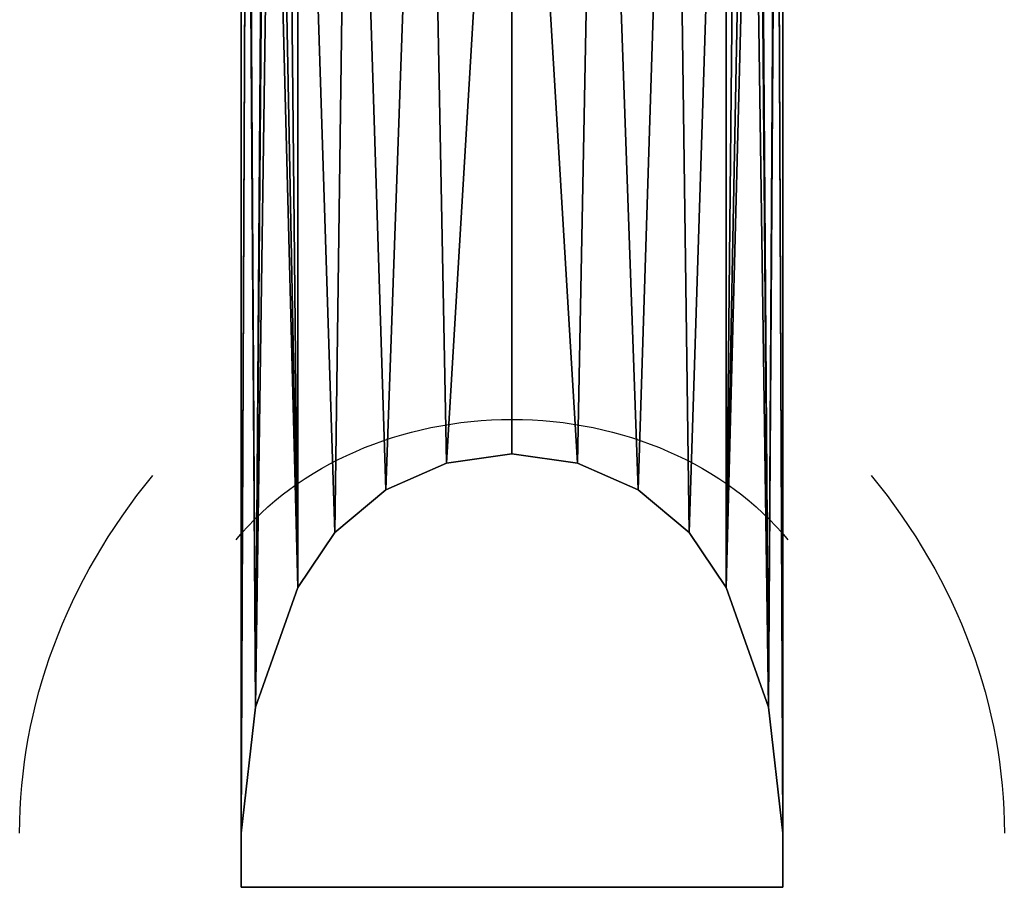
# Model space of a CAD drawing. Header units: millimetres. Extents: x -10 to 414, y -827 to 10.
# Tile 10 of 32: x 191 to 209, y -827 to -811. Entities that reach past the tile are written whole.
import ezdxf

# ---------------------------------------------------------------- set-up
doc = ezdxf.new("R2010")
doc.units = ezdxf.units.MM
doc.header["$MEASUREMENT"] = 0
doc.layers.add('0 Misc', color=7, linetype='Continuous', lineweight=35)
doc.layers.add('10 Raster Images', color=7, linetype='Continuous', lineweight=35)

msp = doc.modelspace()

# ---------------------------------------------------------------- linework, layer by layer
at = {"layer": '0 Misc', "color": 160, "linetype": 'Continuous', "lineweight": 25}
for p, q in [((195, -799, 1054), (195, -826.999, 1053.267)), ((195, -799, 1053), (195, -825.999, 1052.293)), ((195, -825.999, 1052.293), (195, -799, 1054)), ((196.049, -799, 1048.466), (196.049, -821.467, 1047.878)), ((196.049, -821.467, 732.122), (196.049, -799, 731.534)), ((203.951, -799, 1048.466), (203.951, -821.467, 1047.878)), ((203.951, -821.467, 732.122), (203.951, -799, 731.534)), ((205, -799, 1054), (205, -826.999, 1053.267)), ((205, -799, 1053), (205, -825.999, 1052.293)), ((205, -799, 1054), (205, -825.999, 1052.293)), ((195, -825.999, 727.707), (195, -801.999, 727.079)), ((205, -825.999, 727.707), (205, -801.999, 727.079)), ((195, -826.999, 726.733), (195, -802.999, 726.105)), ((195, -802.999, 726.105), (195, -825.999, 727.707)), ((205, -826.999, 726.733), (205, -802.999, 726.105)), ((205, -825.999, 727.707), (205, -802.999, 726.105)), ((196.049, -821.467, 1047.878), (196.049, -821.467, 732.122)), ((203.951, -821.467, 1047.878), (203.951, -821.467, 732.122)), ((195, -825.999, 1052.293), (195, -825.999, 727.707)), ((195, -825.999, 727.707), (195, -826.999, 726.733)), ((195, -825.999, 1052.293), (195, -826.999, 726.733)), ((195, -825.999, 1052.293), (195, -826.999, 1053.267)), ((205, -825.999, 1052.293), (205, -825.999, 727.707)), ((205, -826.999, 1053.267), (205, -825.999, 727.707)), ((205, -825.999, 727.707), (205, -826.999, 726.733)), ((205, -825.999, 1052.293), (205, -826.999, 1053.267)), ((205, -826.999, 1053.267), (195, -826.999, 1053.267)), ((195, -826.999, 1053.267), (195, -826.999, 726.733)), ((205, -826.999, 726.733), (195, -826.999, 726.733)), ((205, -826.999, 1053.267), (205, -826.999, 726.733))]:
    msp.add_line(p, q, dxfattribs=at).dxf.unprotected_set("ltscale", 0)
at = {"layer": '0 Misc', "color": 160, "linetype": 'Continuous', "lineweight": 25, "extrusion": (0, -0.572496, -0.819907)}
msp.add_arc((200, 1276.093, -389.313), 6.138, 213.9497, 326.0503, dxfattribs=at).dxf.unprotected_set("ltscale", 0)
at = {"layer": '0 Misc', "color": 160, "linetype": 'Continuous', "lineweight": 25, "extrusion": (0, 0.572496, -0.819907)}
msp.add_arc((-200, -257.05, -1070.122), 6.138, 33.9497, 146.0503, dxfattribs=at).dxf.unprotected_set("ltscale", 0)
at = {"layer": '0 Misc', "color": 160, "linetype": 'Continuous', "lineweight": 25, "extrusion": (0, -0.572254, -0.820077)}
msp.add_arc((205.322, 1279.561, -390.28), 14.406, 180, 213.9484, dxfattribs=at).dxf.unprotected_set("ltscale", 0)
at = {"layer": '0 Misc', "color": 160, "linetype": 'Continuous', "lineweight": 25, "extrusion": (0, 0.572254, -0.820077)}
msp.add_arc((-205.322, -260.949, -1069.457), 14.406, 0, 33.9484, dxfattribs=at).dxf.unprotected_set("ltscale", 0)
at = {"layer": '0 Misc', "color": 160, "linetype": 'Continuous', "lineweight": 25, "extrusion": (-3.34396e-16, -0.572254, -0.820077)}
msp.add_arc((194.678, 1279.561, -390.28), 14.406, 326.0516, 0, dxfattribs=at).dxf.unprotected_set("ltscale", 0)
at = {"layer": '0 Misc', "color": 160, "linetype": 'Continuous', "lineweight": 25, "extrusion": (-6.13534e-15, 0.572254, -0.820077)}
msp.add_arc((-194.678, -260.949, -1069.457), 14.406, 146.0516, 180, dxfattribs=at).dxf.unprotected_set("ltscale", 0)
at = {"layer": '0 Misc', "color": 98, "lineweight": 25}
for points, invisible_edges in [([(195, -799, 1054), (205, -826.999, 1053.267), (205, -799, 1054)], 1), ([(195, -799, 1054), (195, -826.999, 1053.267), (205, -826.999, 1053.267)], 12), ([(195, -826.999, 726.733), (205, -802.999, 726.105), (205, -826.999, 726.733)], 1), ([(195, -826.999, 726.733), (195, -802.999, 726.105), (205, -802.999, 726.105)], 12), ([(195, -826.999, 1053.267), (205, -826.999, 726.733), (205, -826.999, 1053.267)], 1), ([(195, -826.999, 1053.267), (195, -826.999, 726.733), (205, -826.999, 726.733)], 12)]:
    msp.add_3dface(points, dxfattribs=dict(at, invisible_edges=invisible_edges))
for points in [[(195, -825.999, 1052.293), (195, -799, 1053), (195.118, -799, 1051.441)], [(195.266, -823.673, 1050.027), (195, -825.999, 1052.293), (195.118, -799, 1051.441)], [(195, -825.999, 1052.293), (195, -826.999, 1053.267), (195, -799, 1054)], [(195, -825.999, 1052.293), (195, -799, 1054), (195, -799, 1053)], [(195.446, -799, 730), (195.112, -800.483, 728.555), (195.266, -823.673, 729.973)], [(195.471, -799, 1049.919), (195.266, -823.673, 1050.027), (195.118, -799, 1051.441)], [(195.471, -799, 1049.919), (196.049, -821.467, 1047.878), (195.266, -823.673, 1050.027)], [(195.446, -799, 730), (195.266, -823.673, 729.973), (195.619, -799, 730.522)], [(195.619, -799, 730.522), (195.266, -823.673, 729.973), (196.049, -821.467, 732.122)], [(196.049, -799, 1048.466), (196.049, -821.467, 1047.878), (195.471, -799, 1049.919)], [(195.619, -799, 730.522), (196.049, -821.467, 732.122), (195.821, -799, 731.033)], [(196.049, -821.467, 732.122), (196.049, -799, 731.534), (195.821, -799, 731.033)], [(196.734, -820.454, 1046.891), (196.049, -821.467, 1047.878), (196.049, -799, 1048.466)], [(197.021, -799, 1047.162), (196.734, -820.454, 1046.891), (196.049, -799, 1048.466)], [(196.049, -799, 731.534), (196.734, -820.454, 733.109), (197.021, -799, 732.838)], [(196.049, -799, 731.534), (196.049, -821.467, 732.122), (196.734, -820.454, 733.109)], [(197.021, -799, 1047.162), (197.671, -819.668, 1046.126), (196.734, -820.454, 1046.891)], [(197.021, -799, 732.838), (196.734, -820.454, 733.109), (197.671, -819.668, 733.874)], [(198.401, -799, 1046.301), (197.671, -819.668, 1046.126), (197.021, -799, 1047.162)], [(197.021, -799, 732.838), (197.671, -819.668, 733.874), (198.401, -799, 733.699)], [(198.401, -799, 1046.301), (198.789, -819.171, 1045.642), (197.671, -819.668, 1046.126)], [(197.671, -819.668, 733.874), (198.789, -819.171, 734.358), (198.401, -799, 733.699)], [(200, -799, 1046), (198.789, -819.171, 1045.642), (198.401, -799, 1046.301)], [(198.789, -819.171, 734.358), (200, -799, 734), (198.401, -799, 733.699)], [(200, -799, 1046), (200, -819.001, 1045.476), (198.789, -819.171, 1045.642)], [(198.789, -819.171, 734.358), (200, -819.001, 734.524), (200, -799, 734)], [(201.211, -819.171, 1045.642), (200, -819.001, 1045.476), (200, -799, 1046)], [(201.211, -819.171, 1045.642), (200, -799, 1046), (201.599, -799, 1046.301)], [(200, -799, 734), (201.211, -819.171, 734.358), (201.599, -799, 733.699)], [(200, -799, 734), (200, -819.001, 734.524), (201.211, -819.171, 734.358)], [(202.329, -819.668, 1046.126), (201.211, -819.171, 1045.642), (201.599, -799, 1046.301)], [(201.599, -799, 733.699), (201.211, -819.171, 734.358), (202.329, -819.668, 733.874)], [(202.979, -799, 1047.162), (202.329, -819.668, 1046.126), (201.599, -799, 1046.301)], [(201.599, -799, 733.699), (202.329, -819.668, 733.874), (202.979, -799, 732.838)], [(202.979, -799, 1047.162), (203.266, -820.454, 1046.891), (202.329, -819.668, 1046.126)], [(202.979, -799, 732.838), (202.329, -819.668, 733.874), (203.266, -820.454, 733.109)], [(203.951, -799, 1048.466), (203.266, -820.454, 1046.891), (202.979, -799, 1047.162)], [(202.979, -799, 732.838), (203.266, -820.454, 733.109), (203.951, -799, 731.534)], [(203.951, -799, 1048.466), (203.951, -821.467, 1047.878), (203.266, -820.454, 1046.891)], [(203.266, -820.454, 733.109), (203.951, -821.467, 732.122), (203.951, -799, 731.534)], [(203.951, -821.467, 1047.878), (203.951, -799, 1048.466), (204.529, -799, 1049.919)], [(204.734, -823.673, 1050.027), (203.951, -821.467, 1047.878), (204.529, -799, 1049.919)], [(204.882, -799, 1051.441), (204.734, -823.673, 1050.027), (204.529, -799, 1049.919)], [(204.882, -799, 1051.441), (205, -825.999, 1052.293), (204.734, -823.673, 1050.027)], [(205, -799, 1053), (205, -825.999, 1052.293), (204.882, -799, 1051.441)], [(205, -826.999, 1053.267), (205, -825.999, 1052.293), (205, -799, 1054)], [(205, -799, 1054), (205, -825.999, 1052.293), (205, -799, 1053)], [(195.266, -823.673, 729.973), (195.112, -800.483, 728.555), (195, -825.999, 727.707)], [(195, -825.999, 727.707), (195.112, -800.483, 728.555), (195, -801.999, 727.079)], [(195, -802.999, 726.105), (195, -825.999, 727.707), (195, -801.999, 727.079)], [(205, -825.999, 727.707), (205, -802.999, 726.105), (205, -801.999, 727.079)], [(195, -826.999, 726.733), (195, -825.999, 727.707), (195, -802.999, 726.105)], [(205, -825.999, 727.707), (205, -826.999, 726.733), (205, -802.999, 726.105)], [(200, -819.001, 734.524), (198.789, -819.171, 734.358), (198.789, -819.171, 1045.642)], [(200, -819.001, 1045.476), (200, -819.001, 734.524), (198.789, -819.171, 1045.642)], [(201.211, -819.171, 1045.642), (201.211, -819.171, 734.358), (200, -819.001, 1045.476)], [(200, -819.001, 1045.476), (201.211, -819.171, 734.358), (200, -819.001, 734.524)], [(197.671, -819.668, 733.874), (197.671, -819.668, 1046.126), (198.789, -819.171, 1045.642)], [(198.789, -819.171, 734.358), (197.671, -819.668, 733.874), (198.789, -819.171, 1045.642)], [(201.211, -819.171, 1045.642), (202.329, -819.668, 1046.126), (201.211, -819.171, 734.358)], [(201.211, -819.171, 734.358), (202.329, -819.668, 1046.126), (202.329, -819.668, 733.874)], [(196.734, -820.454, 1046.891), (197.671, -819.668, 1046.126), (196.734, -820.454, 733.109)], [(196.734, -820.454, 733.109), (197.671, -819.668, 1046.126), (197.671, -819.668, 733.874)], [(202.329, -819.668, 733.874), (202.329, -819.668, 1046.126), (203.266, -820.454, 1046.891)], [(203.266, -820.454, 733.109), (202.329, -819.668, 733.874), (203.266, -820.454, 1046.891)], [(196.734, -820.454, 733.109), (196.049, -821.467, 732.122), (196.049, -821.467, 1047.878)], [(196.734, -820.454, 1046.891), (196.734, -820.454, 733.109), (196.049, -821.467, 1047.878)], [(203.951, -821.467, 732.122), (203.266, -820.454, 733.109), (203.266, -820.454, 1046.891)], [(203.951, -821.467, 1047.878), (203.951, -821.467, 732.122), (203.266, -820.454, 1046.891)], [(196.049, -821.467, 1047.878), (196.049, -821.467, 732.122), (195.266, -823.673, 1050.027)], [(195.266, -823.673, 1050.027), (196.049, -821.467, 732.122), (195.266, -823.673, 729.973)], [(204.734, -823.673, 729.973), (203.951, -821.467, 732.122), (203.951, -821.467, 1047.878)], [(204.734, -823.673, 1050.027), (204.734, -823.673, 729.973), (203.951, -821.467, 1047.878)], [(195.266, -823.673, 729.973), (195, -825.999, 727.707), (195, -825.999, 1052.293)], [(195.266, -823.673, 1050.027), (195.266, -823.673, 729.973), (195, -825.999, 1052.293)], [(205, -825.999, 1052.293), (205, -825.999, 727.707), (204.734, -823.673, 1050.027)], [(204.734, -823.673, 1050.027), (205, -825.999, 727.707), (204.734, -823.673, 729.973)], [(195, -825.999, 727.707), (195, -826.999, 726.733), (195, -825.999, 1052.293)], [(195, -826.999, 1053.267), (195, -825.999, 1052.293), (195, -826.999, 726.733)], [(205, -826.999, 726.733), (205, -825.999, 727.707), (205, -826.999, 1053.267)], [(205, -825.999, 1052.293), (205, -826.999, 1053.267), (205, -825.999, 727.707)]]:
    msp.add_3dface(points, dxfattribs=at)
at = {"layer": '0 Misc', "color": 164, "lineweight": 25}
for points in [[(204.381, -799, 730.522), (204.179, -799, 731.033), (203.951, -821.467, 732.122)], [(203.951, -821.467, 732.122), (204.179, -799, 731.033), (203.951, -799, 731.534)], [(204.381, -799, 730.522), (203.951, -821.467, 732.122), (204.734, -823.673, 729.973)], [(204.554, -799, 730), (204.381, -799, 730.522), (204.734, -823.673, 729.973)], [(204.734, -823.673, 729.973), (204.888, -800.483, 728.555), (204.554, -799, 730)], [(204.734, -823.673, 729.973), (205, -825.999, 727.707), (204.888, -800.483, 728.555)], [(204.888, -800.483, 728.555), (205, -825.999, 727.707), (205, -801.999, 727.079)]]:
    msp.add_3dface(points, dxfattribs=at)
at = {"layer": '10 Raster Images', "color": 160, "linetype": 'Continuous', "lineweight": 25}
for p, q in [((195, -799, 1054), (195, -826.999, 1053.267)), ((195, -825.999, 1052.293), (195, -799, 1053)), ((205, -826.999, 1053.267), (205, -799, 1054)), ((205, -799, 1053), (205, -825.999, 1052.293)), ((195, -801.999, 727.079), (195, -825.999, 727.707)), ((205, -825.999, 727.707), (205, -801.999, 727.079)), ((195, -826.999, 726.733), (195, -802.999, 726.105)), ((205, -802.999, 726.105), (205, -826.999, 726.733)), ((195, -825.999, 727.707), (195, -825.999, 1052.293)), ((205, -825.999, 1052.293), (205, -825.999, 727.707)), ((195, -826.999, 1053.267), (195, -826.999, 726.733)), ((205, -826.999, 726.733), (205, -826.999, 1053.267))]:
    msp.add_line(p, q, dxfattribs=at).dxf.unprotected_set("ltscale", 0)

doc.saveas('drawing.dxf')
